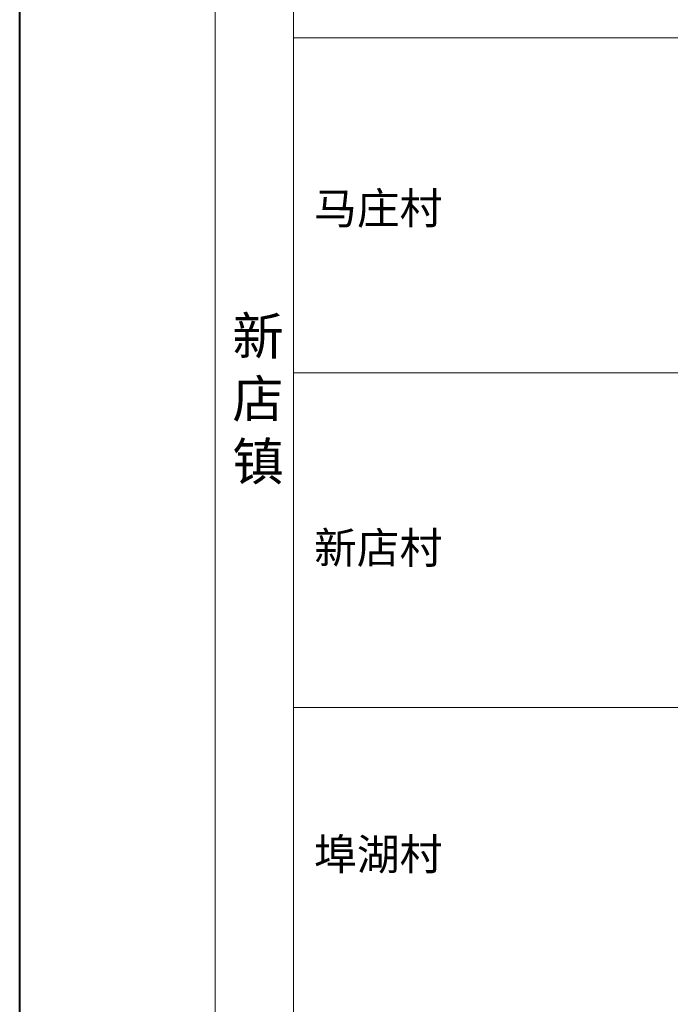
# Model space of a CAD drawing. Extents: x 36231 to 595326, y 3059 to 3871788.
# Tile 128 of 142: x 583315 to 584145, y 3869492 to 3870748. Entities that reach past the tile are written whole.
import ezdxf

# ---------------------------------------------------------------- set-up
doc = ezdxf.new("R2010")
doc.units = 0
for name, color, linetype, lineweight in [('0.13填充', 8, 'CONTINUOUS', 9), ('0.13文字', 3, 'CONTINUOUS', 13), ('文字', 7, 'CONTINUOUS', 15)]:
    doc.layers.add(name, color=color, linetype=linetype, lineweight=lineweight)
doc.styles.add('-仿宋_GB2312', font='仿宋_GB2312_0.ttf')

msp = doc.modelspace()

# ---------------------------------------------------------------- linework, layer by layer
at = {"layer": '0.13填充', "color": 3, "lineweight": 40}
msp.add_line((583314.72, 3861833.66), (583314.72, 3871380.08), dxfattribs=at)
at = {"layer": '0.13文字', "lineweight": 13}
for p, q in [((583564.28, 3867306.78), (583564.28, 3871152.48)), ((583664.28, 3867306.78), (583664.28, 3871152.48)), ((590756.67, 3870725.18), (583664.28, 3870725.18)), ((590756.67, 3870297.88), (583664.28, 3870297.88)), ((590756.67, 3869870.58), (583664.28, 3869870.58))]:
    msp.add_line(p, q, dxfattribs=at)

# ---------------------------------------------------------------- texts
at = {"layer": '文字', "color": 7, "lineweight": 13, "style": '-仿宋_GB2312'}
for s, p in [('马庄村', (583690.33, 3870487.55)), ('新店村', (583690.33, 3870054.38)), ('埠湖村', (583690.33, 3869663.41))]:
    msp.add_text(s, height=40, dxfattribs=at).set_placement(p)
at = {"layer": '文字', "color": 7, "lineweight": 13, "insert": (583586.14, 3870368.58), "char_height": 40, "width": 37.5388, "attachment_point": 1, "style": '-仿宋_GB2312'}
msp.add_mtext('{\\H1.2x;新店镇}', dxfattribs=at)

doc.saveas('drawing.dxf')
